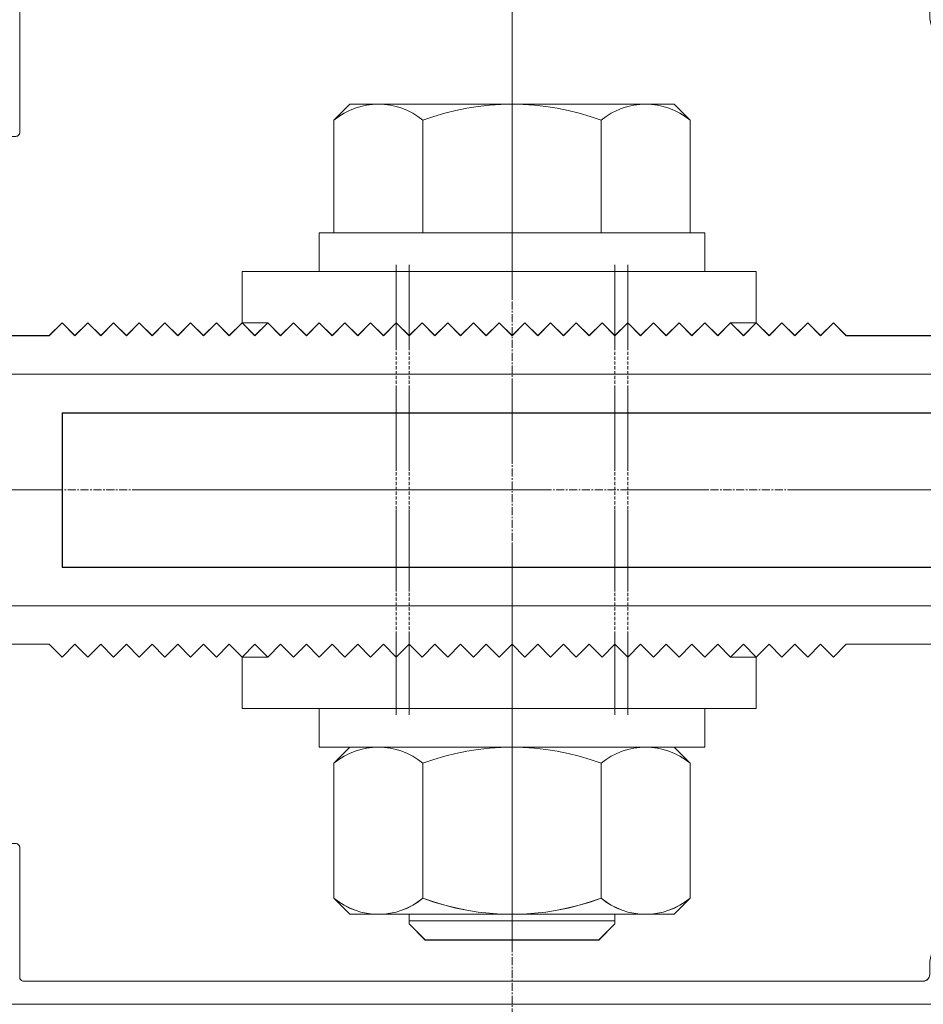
# Model space of a CAD drawing. Header units: millimetres. Extents: x -217426 to 968941, y -263248 to 449708.
# Tile 26 of 47: x 9099 to 9169, y -26870 to -26793. Entities that reach past the tile are written whole.
import ezdxf

# ---------------------------------------------------------------- set-up
doc = ezdxf.new("R2010")
doc.units = ezdxf.units.MM
for name, pattern in [('a_base _85_a_base _85_WEST PTB LVL 2 - FACADE$0$CENTER', [50.8, 31.75, -6.35, 6.35, -6.35]), ('a_base _85_a_base _85_WEST PTB LVL 2 - FACADE$0$HIDDEN', [0.375, 0.25, -0.125]), ('BIAL-IT1I-KGD-001-IN-DWG-141 LEVEL 2 - OVERALL FIRE EXIT PLAN$0$CENTER', [2, 1.25, -0.25, 0.25, -0.25]), ('BIAL-IT1I-KGD-001-IN-DWG-141 LEVEL 2 - OVERALL FIRE EXIT PLAN$0$HIDDEN', [9.525, 6.35, -3.175])]:
    doc.linetypes.add(name, pattern=pattern)
doc.layers.get('0').update_dxf_attribs({"color": 254, "lineweight": 0})
for name, color, linetype, lineweight in [('ARCH', 9, 'Continuous', 0), ('HAT', 254, 'Continuous', 0), ('YD-EXTERNAL 1', 254, 'Continuous', 0), ('YD-EXTERNAL 4', 254, 'Continuous', 0)]:
    doc.layers.add(name, color=color, linetype=linetype, lineweight=lineweight)

# ---------------------------------------------------------------- blocks, each defined once
blk = doc.blocks.new('BIAL-IT1I-KGD-001-IN-DWG-141 LEVEL 2 - OVERALL FIRE EXIT PLAN$0$CW LAYOUT')
at = {"lineweight": -3, "ltscale": 1000}
for p, q in [((3994, 93.76), (3994, 208.76)), ((4006, 93.76), (4006, 208.76))]:
    blk.add_line(p, q, dxfattribs=at)
at = {"linetype": 'BIAL-IT1I-KGD-001-IN-DWG-141 LEVEL 2 - OVERALL FIRE EXIT PLAN$0$CENTER', "ltscale": 0.5}
for p, q in [((4000, -52.802), (4000, 208.76)), ((3953.329, 128.76), (4047.942, 128.76))]:
    blk.add_line(p, q, dxfattribs=at)
at = {"linetype": 'ByBlock'}
for p, q in [((3988, 154.76), (3988, 166.26)), ((4012, 166.26), (4012, 154.76)), ((4040, 68.76), (4040, 166.76)), ((3991, 83.76), (3991, 164.76)), ((4009, 164.76), (4009, 83.76)), ((4038.2, 160.756), (4038.2, 90.76)), ((3987, 153.76), (3988, 154.76)), ((4012, 154.76), (4013, 153.76)), ((3988, 152.76), (3987, 153.76)), ((4013, 153.76), (4012, 152.76)), ((3987, 151.76), (3988, 152.76)), ((4012, 152.76), (4013, 151.76)), ((3988, 150.76), (3987, 151.76)), ((4013, 151.76), (4012, 150.76)), ((3987, 149.76), (3988, 150.76)), ((4012, 150.76), (4013, 149.76)), ((3988, 148.76), (3987, 149.76)), ((4013, 149.76), (4012, 148.76)), ((3987, 147.76), (3988, 148.76)), ((4012, 148.76), (4013, 147.76)), ((3983, 147.76), (3987, 147.76)), ((3983, 107.76), (3983, 147.76)), ((3987, 147.76), (3987, 145.76)), ((3988, 146.76), (3987, 147.76)), ((4013, 147.76), (4012, 146.76)), ((4017, 147.76), (4013, 147.76)), ((4013, 147.76), (4013, 145.76)), ((4017, 107.76), (4017, 147.76)), ((3987, 145.76), (3988, 146.76)), ((4012, 146.76), (4013, 145.76)), ((3987, 145.76), (3988, 144.76)), ((3988, 144.76), (3987, 145.76)), ((4013, 145.76), (4012, 144.76)), ((4013, 145.76), (4012, 144.76)), ((3988, 144.76), (3987, 143.76)), ((3987, 143.76), (3988, 144.76)), ((4012, 144.76), (4013, 143.76)), ((4012, 144.76), (4013, 143.76)), ((3987, 143.76), (3988, 142.76)), ((3988, 142.76), (3987, 143.76)), ((4013, 143.76), (4012, 142.76)), ((4013, 143.76), (4012, 142.76)), ((3988, 142.76), (3987, 141.76)), ((3987, 141.76), (3988, 142.76)), ((4012, 142.76), (4013, 141.76)), ((4012, 142.76), (4013, 141.76)), ((3987, 141.76), (3988, 140.76)), ((3988, 140.76), (3987, 141.76)), ((4013, 141.76), (4012, 140.76)), ((4013, 141.76), (4012, 140.76)), ((3988, 140.76), (3987, 139.76)), ((3987, 139.76), (3988, 140.76)), ((4012, 140.76), (4013, 139.76)), ((4012, 140.76), (4013, 139.76)), ((3987, 139.76), (3988, 138.76)), ((3988, 138.76), (3987, 139.76)), ((4013, 139.76), (4012, 138.76)), ((4013, 139.76), (4012, 138.76)), ((3988, 138.76), (3987, 137.76)), ((3987, 137.76), (3988, 138.76)), ((4012, 138.76), (4013, 137.76)), ((4012, 138.76), (4013, 137.76)), ((3987, 137.76), (3988, 136.76)), ((3988, 136.76), (3987, 137.76)), ((4013, 137.76), (4012, 136.76)), ((4013, 137.76), (4012, 136.76)), ((3988, 136.76), (3987, 135.76)), ((3987, 135.76), (3988, 136.76)), ((4012, 136.76), (4013, 135.76)), ((4012, 136.76), (4013, 135.76)), ((3987, 135.76), (3988, 134.76)), ((3988, 134.76), (3987, 135.76)), ((4013, 135.76), (4012, 134.76)), ((4013, 135.76), (4012, 134.76)), ((3988, 134.76), (3987, 133.76)), ((3987, 133.76), (3988, 134.76)), ((4012, 134.76), (4013, 133.76)), ((4012, 134.76), (4013, 133.76)), ((3987, 133.76), (3988, 132.76)), ((3988, 132.76), (3987, 133.76)), ((4013, 133.76), (4012, 132.76)), ((4013, 133.76), (4012, 132.76)), ((3988, 132.76), (3987, 131.76)), ((3987, 131.76), (3988, 132.76)), ((4012, 132.76), (4013, 131.76)), ((4012, 132.76), (4013, 131.76)), ((3987, 131.76), (3988, 130.76)), ((3988, 130.76), (3987, 131.76)), ((4013, 131.76), (4012, 130.76)), ((4013, 131.76), (4012, 130.76)), ((3988, 130.76), (3987, 129.76)), ((3987, 129.76), (3988, 130.76)), ((4012, 130.76), (4013, 129.76)), ((4012, 130.76), (4013, 129.76)), ((3987, 129.76), (3988, 128.76)), ((3988, 128.76), (3987, 129.76)), ((4013, 129.76), (4012, 128.76)), ((4013, 129.76), (4012, 128.76)), ((3988, 128.76), (3987, 127.76)), ((3987, 127.76), (3988, 128.76)), ((4012, 128.76), (4013, 127.76)), ((4012, 128.76), (4013, 127.76)), ((3987, 127.76), (3988, 126.76)), ((3988, 126.76), (3987, 127.76)), ((4013, 127.76), (4012, 126.76)), ((4013, 127.76), (4012, 126.76)), ((3988, 126.76), (3987, 125.76)), ((3987, 125.76), (3988, 126.76)), ((4012, 126.76), (4013, 125.76)), ((4012, 126.76), (4013, 125.76)), ((3987, 125.76), (3988, 124.76)), ((3988, 124.76), (3987, 125.76)), ((4013, 125.76), (4012, 124.76)), ((4013, 125.76), (4012, 124.76)), ((3988, 124.76), (3987, 123.76)), ((3987, 123.76), (3988, 124.76)), ((4012, 124.76), (4013, 123.76)), ((4012, 124.76), (4013, 123.76)), ((3987, 123.76), (3988, 122.76)), ((3988, 122.76), (3987, 123.76)), ((4013, 123.76), (4012, 122.76)), ((4013, 123.76), (4012, 122.76)), ((3988, 122.76), (3987, 121.76)), ((3987, 121.76), (3988, 122.76)), ((4012, 122.76), (4013, 121.76)), ((4012, 122.76), (4013, 121.76)), ((3987, 121.76), (3988, 120.76)), ((3988, 120.76), (3987, 121.76)), ((4013, 121.76), (4012, 120.76)), ((4013, 121.76), (4012, 120.76)), ((3988, 120.76), (3987, 119.76)), ((3987, 119.76), (3988, 120.76)), ((4012, 120.76), (4013, 119.76)), ((4012, 120.76), (4013, 119.76)), ((3987, 119.76), (3988, 118.76)), ((3988, 118.76), (3987, 119.76)), ((4013, 119.76), (4012, 118.76)), ((4013, 119.76), (4012, 118.76)), ((3988, 118.76), (3987, 117.76)), ((3987, 117.76), (3988, 118.76)), ((4012, 118.76), (4013, 117.76)), ((4012, 118.76), (4013, 117.76)), ((3987, 117.76), (3988, 116.76)), ((3988, 116.76), (3987, 117.76)), ((4013, 117.76), (4012, 116.76)), ((4013, 117.76), (4012, 116.76)), ((3988, 116.76), (3987, 115.76)), ((3987, 115.76), (3988, 116.76)), ((4012, 116.76), (4013, 115.76)), ((4012, 116.76), (4013, 115.76)), ((3987, 115.76), (3988, 114.76)), ((3988, 114.76), (3987, 115.76)), ((4013, 115.76), (4012, 114.76)), ((4013, 115.76), (4012, 114.76)), ((3988, 114.76), (3987, 113.76)), ((3987, 113.76), (3988, 114.76)), ((4012, 114.76), (4013, 113.76)), ((4012, 114.76), (4013, 113.76)), ((3987, 113.76), (3988, 112.76)), ((3988, 112.76), (3987, 113.76)), ((4013, 113.76), (4012, 112.76)), ((4013, 113.76), (4012, 112.76)), ((3988, 112.76), (3987, 111.76)), ((3987, 111.76), (3988, 112.76)), ((4012, 112.76), (4013, 111.76)), ((4012, 112.76), (4013, 111.76)), ((3987, 111.76), (3988, 110.76)), ((3988, 110.76), (3987, 111.76)), ((4013, 111.76), (4012, 110.76)), ((4013, 111.76), (4012, 110.76)), ((3988, 110.76), (3987, 109.76)), ((3987, 109.76), (3988, 110.76)), ((4012, 110.76), (4013, 109.76)), ((4012, 110.76), (4013, 109.76)), ((3987, 109.76), (3987, 107.76)), ((3988, 108.76), (3987, 109.76)), ((4013, 109.76), (4012, 108.76)), ((4013, 109.76), (4013, 107.76)), ((3987, 107.76), (3988, 108.76)), ((4012, 108.76), (4013, 107.76)), ((3987, 107.76), (3983, 107.76)), ((3988, 106.76), (3987, 107.76)), ((4013, 107.76), (4012, 106.76)), ((4013, 107.76), (4017, 107.76)), ((3987, 105.76), (3988, 106.76)), ((4012, 106.76), (4013, 105.76)), ((3988, 104.76), (3987, 105.76)), ((4013, 105.76), (4012, 104.76)), ((3987, 103.76), (3988, 104.76)), ((4012, 104.76), (4013, 103.76)), ((3988, 102.76), (3987, 103.76)), ((4013, 103.76), (4012, 102.76)), ((3987, 101.76), (3988, 102.76)), ((4012, 102.76), (4013, 101.76)), ((3988, 100.76), (3987, 101.76)), ((4013, 101.76), (4012, 100.76)), ((3987, 99.76), (3988, 100.76)), ((4012, 100.76), (4013, 99.76)), ((3988, 98.76), (3987, 99.76)), ((4013, 99.76), (4012, 98.76)), ((3987, 97.76), (3988, 98.76)), ((4012, 98.76), (4013, 97.76)), ((3988, 96.76), (3987, 97.76)), ((4013, 97.76), (4012, 96.76)), ((3987, 95.76), (3988, 96.76)), ((4012, 96.76), (4013, 95.76)), ((3988, 94.76), (3987, 95.76)), ((4013, 95.76), (4012, 94.76)), ((3987, 93.76), (3988, 94.76)), ((4012, 94.76), (4013, 93.76)), ((3988, 92.76), (3987, 93.76)), ((4013, 93.76), (4012, 92.76)), ((3988, 84.76), (3988, 92.76)), ((4012, 92.76), (4012, 84.76)), ((3962.1, 90.46), (3972.2, 90.46)), ((4037.9, 90.46), (4027.8, 90.46))]:
    blk.add_line(p, q, dxfattribs=at)
for p, q in [((3983, 143.76), (3980, 143.76)), ((3980, 143.76), (3980, 113.76)), ((3983, 113.76), (3983, 143.76)), ((4017, 113.76), (4017, 143.76)), ((4017, 143.76), (4020, 143.76)), ((4020, 143.76), (4020, 113.76)), ((3970, 141.366), (3971.25, 142.616)), ((3971.25, 142.616), (3980, 142.616)), ((4020, 141.366), (4021.25, 142.616)), ((4031.75, 142.616), (4021.25, 142.616)), ((4033, 141.366), (4031.75, 142.616)), ((3970, 141.366), (3970, 116.154)), ((4020, 141.366), (4020, 116.154)), ((4033, 141.366), (4033, 116.154)), ((4033, 136.76), (4033.75, 136.76)), ((4033.5, 136.76), (4033.5, 120.76)), ((4033.75, 136.76), (4035, 135.51)), ((3971.25, 135.688), (3980, 135.688)), ((4031.75, 135.688), (4021.25, 135.688)), ((4035, 135.51), (4035, 122.01)), ((3971.25, 121.832), (3980, 121.832)), ((4031.75, 121.832), (4021.25, 121.832)), ((4035, 122.01), (4033.75, 120.76)), ((4033, 120.76), (4033.75, 120.76)), ((3970, 116.154), (3971.25, 114.904)), ((4020, 116.154), (4021.25, 114.904)), ((4033, 116.154), (4031.75, 114.904)), ((3971.25, 114.904), (3980, 114.904)), ((4031.75, 114.904), (4021.25, 114.904)), ((3980, 113.76), (3983, 113.76)), ((4020, 113.76), (4017, 113.76))]:
    blk.add_line(p, q)
at = {"linetype": 'BIAL-IT1I-KGD-001-IN-DWG-141 LEVEL 2 - OVERALL FIRE EXIT PLAN$0$HIDDEN'}
for p, q in [((3982.5, 137.76), (4017.5, 137.76)), ((3982.5, 136.76), (4017.5, 136.76)), ((3982.5, 120.76), (4017.5, 120.76)), ((3982.5, 119.76), (4017.5, 119.76))]:
    blk.add_line(p, q, dxfattribs=at)
at = {"lineweight": -3}
blk.add_line((3994, 93.76), (4006, 93.76), dxfattribs=at)
at = {"linetype": 'ByBlock'}
for centre, radius, start, end in [((4037.7, 160.756), 0.5, 0, 90), ((3972.2, 90.16), 0.3, 360, 90), ((4027.8, 90.16), 0.3, 90, 180), ((4037.9, 90.76), 0.3, 270, 0)]:
    blk.add_arc(centre, radius, start, end, dxfattribs=at)
for centre, radius, start, end in [((3975.425, 139.152), 5.425, 140.31666, 219.68334), ((4025.425, 139.152), 5.425, 140.31666, 219.68334), ((4027.575, 139.152), 5.425, 320.31666, 39.68334), ((3989.825, 128.76), 19.825, 159.54522, 200.45478), ((4039.825, 128.76), 19.825, 159.54522, 200.45478), ((4013.175, 128.76), 19.825, 339.54522, 20.45478), ((3975.425, 118.368), 5.425, 140.31666, 219.68334), ((4025.425, 118.368), 5.425, 140.31666, 219.68334), ((4027.575, 118.368), 5.425, 320.31666, 39.68334)]:
    blk.add_arc(centre, radius, start, end)
blk = doc.blocks.new('ARCH-ABV-11.07')
at = {"layer": 'HAT', "true_color": 0x636466}
h = blk.add_hatch(dxfattribs=at)
h.set_pattern_fill('ANSI32', color=251, scale=50)
h.set_pattern_definition([(45, (35866.2, -46753.35), (-336.7596, 336.7596), []), (45, (36090.7, -46753.35), (-336.7596, 336.7596), [])])
h.paths.add_polyline_path([(13492.244, -28613.354), (13492.244, -38500.045), (9093.489, -38500.045), (9093.489, -22942.048), (12662.245, -22942.048), (12662.245, -24330.048), (12927.245, -24330.048), (12927.245, -28613.354)])
at = {"layer": 'YD-EXTERNAL 4', "color": 251, "linetype": 'a_base _85_a_base _85_WEST PTB LVL 2 - FACADE$0$CENTER', "true_color": 0x636466}
for p, q in [((9137.249, -26783.374), (9137.249, -26877.987)), ((8955.687, -26830.045), (9217.249, -26830.045))]:
    blk.add_line(p, q, dxfattribs=at)
at = {"layer": 'YD-EXTERNAL 4', "color": 251, "linetype": 'Continuous', "true_color": 0x636466}
for p, q in [((9124.642, -26800.045), (9123.392, -26801.295)), ((9149.855, -26800.045), (9124.642, -26800.045)), ((9149.855, -26800.045), (9151.105, -26801.295)), ((9123.392, -26801.295), (9123.392, -26810.045)), ((9130.32, -26801.295), (9130.32, -26810.045)), ((9144.177, -26801.295), (9144.177, -26810.045)), ((9151.105, -26801.295), (9151.105, -26810.045)), ((9102.249, -26824.045), (9217.249, -26824.045)), ((9102.249, -26824.045), (9102.249, -26836.045)), ((9102.249, -26836.045), (9217.249, -26836.045)), ((9124.642, -26850.045), (9123.392, -26851.295)), ((9149.855, -26850.045), (9151.105, -26851.295)), ((9123.392, -26861.795), (9123.392, -26851.295)), ((9130.32, -26861.795), (9130.32, -26851.295)), ((9144.177, -26861.795), (9144.177, -26851.295)), ((9151.105, -26861.795), (9151.105, -26851.295)), ((9124.642, -26863.045), (9123.392, -26861.795)), ((9149.855, -26863.045), (9151.105, -26861.795)), ((9149.855, -26863.045), (9124.642, -26863.045)), ((9129.249, -26863.045), (9129.249, -26863.795)), ((9145.249, -26863.545), (9129.249, -26863.545)), ((9145.249, -26863.045), (9145.249, -26863.795)), ((9130.499, -26865.045), (9129.249, -26863.795)), ((9145.249, -26863.795), (9143.999, -26865.045)), ((9143.999, -26865.045), (9130.499, -26865.045))]:
    blk.add_line(p, q, dxfattribs=at)
at = {"layer": 'YD-EXTERNAL 4', "color": 251, "linetype": 'a_base _85_a_base _85_WEST PTB LVL 2 - FACADE$0$HIDDEN', "true_color": 0x636466}
for p, q in [((9128.249, -26812.545), (9128.249, -26847.545)), ((9129.249, -26812.545), (9129.249, -26847.545)), ((9145.249, -26812.545), (9145.249, -26847.545)), ((9146.249, -26812.545), (9146.249, -26847.545))]:
    blk.add_line(p, q, dxfattribs=at)
at = {"layer": 'YD-EXTERNAL 4', "color": 251, "linetype": 'Continuous', "true_color": 0x636466, "flags": 128}
for points in [[(9169.745, -26792.345, 0.414214), (9169.245, -26791.845), (9099.249, -26791.845, 0.414214), (9098.949, -26792.145), (9098.949, -26802.245, -0.414214), (9098.649, -26802.545), (9097.71, -26802.545, -0.267949), (9097.45, -26802.395), (9096.815, -26801.295, -0.414214), (9096.998, -26800.612), (9097.499, -26800.323, 0.267949), (9097.749, -26799.89), (9097.749, -26792.145, 0.414214), (9097.449, -26791.845), (9077.249, -26791.845), (9077.249, -26790.045), (9175.249, -26790.045), (9175.249, -26791.645), (9171.955, -26792.188, 0.86287), (9172.245, -26794.145, -1), (9172.245, -26795.645, -0.414214), (9169.745, -26793.145)], [(9091.249, -26838.045), (9091.249, -26822.045, -0.414214), (9092.249, -26821.045), (9173.249, -26821.045, -0.414214), (9174.249, -26822.045), (9174.249, -26838.045, -0.414214), (9173.249, -26839.045), (9092.249, -26839.045, -0.414214)], [(9169.745, -26867.745, -0.414214), (9169.245, -26868.245), (9099.249, -26868.245, -0.414214), (9098.949, -26867.945), (9098.949, -26857.845, 0.414214), (9098.649, -26857.545), (9097.71, -26857.545, 0.267949), (9097.45, -26857.695), (9096.815, -26858.795, 0.414214), (9096.998, -26859.478), (9097.499, -26859.767, -0.267949), (9097.749, -26860.2), (9097.749, -26867.945, -0.414214), (9097.449, -26868.245), (9077.249, -26868.245), (9077.249, -26870.045), (9175.249, -26870.045), (9175.249, -26868.445), (9171.955, -26867.902, -0.86287), (9172.245, -26865.945, 1), (9172.245, -26864.445, 0.414214), (9169.745, -26866.945)]]:
    blk.add_lwpolyline(points, format="xyb", close=True, dxfattribs=at)
for points in [[(9154.249, -26817.045), (9155.249, -26818.045), (9156.249, -26817.045), (9157.249, -26818.045), (9158.249, -26817.045), (9159.249, -26818.045), (9160.249, -26817.045), (9161.249, -26818.045), (9162.249, -26817.045), (9163.249, -26818.045), (9174.749, -26818.045, 0.414214)], [(9118.249, -26843.045), (9117.249, -26842.045), (9116.249, -26843.045), (9115.249, -26842.045), (9114.249, -26843.045), (9113.249, -26842.045), (9112.249, -26843.045), (9111.249, -26842.045), (9110.249, -26843.045), (9109.249, -26842.045), (9108.249, -26843.045), (9107.249, -26842.045), (9106.249, -26843.045), (9105.249, -26842.045), (9104.249, -26843.045), (9103.249, -26842.045), (9102.249, -26843.045), (9101.249, -26842.045), (9093.249, -26842.045, 0.414214)]]:
    blk.add_lwpolyline(points, format="xyb", dxfattribs=at)
for points in [[(9174.749, -26842.045), (9163.249, -26842.045), (9162.249, -26843.045), (9161.249, -26842.045), (9160.249, -26843.045), (9159.249, -26842.045), (9158.249, -26843.045), (9157.249, -26842.045), (9156.249, -26843.045), (9155.249, -26842.045), (9154.249, -26843.045)], [(9093.249, -26818.045), (9101.249, -26818.045), (9102.249, -26817.045), (9103.249, -26818.045), (9104.249, -26817.045), (9105.249, -26818.045), (9106.249, -26817.045), (9107.249, -26818.045), (9108.249, -26817.045), (9109.249, -26818.045), (9110.249, -26817.045), (9111.249, -26818.045), (9112.249, -26817.045), (9113.249, -26818.045), (9114.249, -26817.045), (9115.249, -26818.045), (9116.249, -26817.045), (9117.249, -26818.045), (9118.249, -26817.045)], [(9152.249, -26813.045), (9152.249, -26810.045), (9122.249, -26810.045), (9122.249, -26813.045)], [(9152.249, -26847.045), (9152.249, -26850.045), (9122.249, -26850.045), (9122.249, -26847.045)]]:
    blk.add_lwpolyline(points, dxfattribs=at)
for points in [[(9156.249, -26813.045), (9156.249, -26817.045), (9154.249, -26817.045), (9153.249, -26818.045), (9152.249, -26817.045), (9151.249, -26818.045), (9150.249, -26817.045), (9149.249, -26818.045), (9148.249, -26817.045), (9147.249, -26818.045), (9146.249, -26817.045), (9145.249, -26818.045), (9144.249, -26817.045), (9143.249, -26818.045), (9142.249, -26817.045), (9141.249, -26818.045), (9140.249, -26817.045), (9139.249, -26818.045), (9138.249, -26817.045), (9137.249, -26818.045), (9136.249, -26817.045), (9135.249, -26818.045), (9134.249, -26817.045), (9133.249, -26818.045), (9132.249, -26817.045), (9131.249, -26818.045), (9130.249, -26817.045), (9129.249, -26818.045), (9128.249, -26817.045), (9127.249, -26818.045), (9126.249, -26817.045), (9125.249, -26818.045), (9124.249, -26817.045), (9123.249, -26818.045), (9122.249, -26817.045), (9121.249, -26818.045), (9120.249, -26817.045), (9119.249, -26818.045), (9118.249, -26817.045), (9116.249, -26817.045), (9116.249, -26813.045)], [(9156.249, -26847.045), (9156.249, -26843.045), (9154.249, -26843.045), (9153.249, -26842.045), (9152.249, -26843.045), (9151.249, -26842.045), (9150.249, -26843.045), (9149.249, -26842.045), (9148.249, -26843.045), (9147.249, -26842.045), (9146.249, -26843.045), (9145.249, -26842.045), (9144.249, -26843.045), (9143.249, -26842.045), (9142.249, -26843.045), (9141.249, -26842.045), (9140.249, -26843.045), (9139.249, -26842.045), (9138.249, -26843.045), (9137.249, -26842.045), (9136.249, -26843.045), (9135.249, -26842.045), (9134.249, -26843.045), (9133.249, -26842.045), (9132.249, -26843.045), (9131.249, -26842.045), (9130.249, -26843.045), (9129.249, -26842.045), (9128.249, -26843.045), (9127.249, -26842.045), (9126.249, -26843.045), (9125.249, -26842.045), (9124.249, -26843.045), (9123.249, -26842.045), (9122.249, -26843.045), (9121.249, -26842.045), (9120.249, -26843.045), (9119.249, -26842.045), (9118.249, -26843.045), (9116.249, -26843.045), (9116.249, -26847.045)]]:
    blk.add_lwpolyline(points, close=True, dxfattribs=at)
at = {"layer": 'YD-EXTERNAL 4', "color": 251, "linetype": 'Continuous', "true_color": 0x636466}
for centre, radius, start, end in [((9126.856, -26805.47), 5.425, 50.31666, 129.68334), ((9137.249, -26819.87), 19.825, 69.54522, 110.45478), ((9147.641, -26805.47), 5.425, 50.31666, 129.68334), ((9126.856, -26855.47), 5.425, 50.31666, 129.68334), ((9137.249, -26869.87), 19.825, 69.54522, 110.45478), ((9147.641, -26855.47), 5.425, 50.31666, 129.68334), ((9126.856, -26857.62), 5.425, 230.31666, 309.68334), ((9137.249, -26843.22), 19.825, 249.54522, 290.45478), ((9147.641, -26857.62), 5.425, 230.31666, 309.68334)]:
    blk.add_arc(centre, radius, start, end, dxfattribs=at)
at = {"layer": 'YD-EXTERNAL 1', "color": 251, "true_color": 0x636466, "rotation": 269.9999999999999}
blk.add_blockref('BIAL-IT1I-KGD-001-IN-DWG-141 LEVEL 2 - OVERALL FIRE EXIT PLAN$0$CW LAYOUT', (9008.489, -22830.048), dxfattribs=at)

msp = doc.modelspace()

# ---------------------------------------------------------------- block references
at = {"layer": 'ARCH'}
msp.add_blockref('ARCH-ABV-11.07', (0, 0), dxfattribs=at)

doc.saveas('drawing.dxf')
